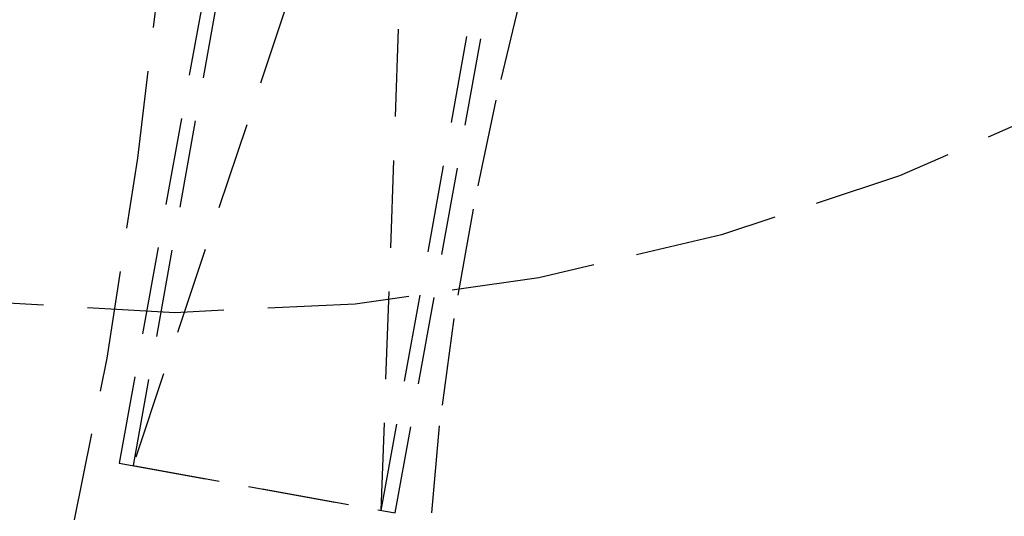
# Model space of a CAD drawing. Header units: metres. Extents: x 104098 to 104607, y 427853 to 428230.
# Tile 119 of 147: x 104268.76 to 104271.57, y 428142.89 to 428144.31. Entities that reach past the tile are written whole.
import ezdxf

# ---------------------------------------------------------------- set-up
doc = ezdxf.new("R2010")
doc.units = ezdxf.units.M
doc.linetypes.add('DASHED2', pattern=[0.375, 0.25, -0.125])

# ---------------------------------------------------------------- blocks, each defined once
blk = doc.blocks.new('school2')
at = {"color": 252, "linetype": 'DASHED2'}
for p, q in [((108000.4997, 456625.1741), (107998.4862, 456623.6921)), ((108000.5234, 456625.1418), (107998.51, 456623.6599)), ((108000.7368, 456624.8519), (107998.51, 456623.6599)), ((107998.9367, 456623.0801), (108000.7368, 456624.8519)), ((107999.123, 456624.2886), (107999.6589, 456624.7341)), ((107998.9367, 456623.0801), (108000.9502, 456624.562)), ((107998.9605, 456623.0478), (108000.9739, 456624.5298)), ((107998.6674, 456623.9337), (107999.123, 456624.2886)), ((107998.8967, 456623.895), (107998.5572, 456624.2548)), ((107998.2822, 456623.6625), (107998.6674, 456623.9337)), ((107999.2877, 456623.5593), (107998.8967, 456623.895)), ((108000.2393, 456623.8758), (107999.979, 456623.706)), ((107998.4862, 456623.6921), (107998.9605, 456623.0478)), ((107999.979, 456623.706), (107999.7184, 456623.5251)), ((107998.51, 456623.6599), (107998.9367, 456623.0801)), ((107999.7198, 456623.2538), (107999.2877, 456623.5593)), ((107999.7184, 456623.5251), (107999.4641, 456623.3361)), ((107999.4641, 456623.3361), (107999.223, 456623.1422)), ((108000.1831, 456622.9847), (107999.7198, 456623.2538)), ((107999.223, 456623.1422), (107999.0015, 456622.9466)), ((108000.6672, 456622.758), (108000.1831, 456622.9847)), ((108001.1621, 456622.58), (108000.6672, 456622.758))]:
    blk.add_line(p, q, dxfattribs=at)
for centre, radius, start, end in [((107963.176, 457111.127), 478.5422, 270.128471, 276.228591), ((107963.176, 457111.127), 478.5422, 270.128471, 276.228591), ((107963.176, 457111.1274), 478.6426, 270.128469, 276.227308), ((107963.176, 457111.1274), 480.8926, 270.128469, 276.198617), ((107963.176, 457111.1274), 481.3426, 273.054885, 276.133061), ((107963.176, 457111.1274), 481.3926, 273.054567, 276.132434), ((107963.176, 457111.1274), 481.4426, 273.05425, 276.131808)]:
    blk.add_arc(centre, radius, start, end, dxfattribs=at)

msp = doc.modelspace()

# ---------------------------------------------------------------- block references
at = {"rotation": 43.40342385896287}
msp.add_blockref('school2', (339564.7791, 22181.4821), dxfattribs=at)

doc.saveas('drawing.dxf')
